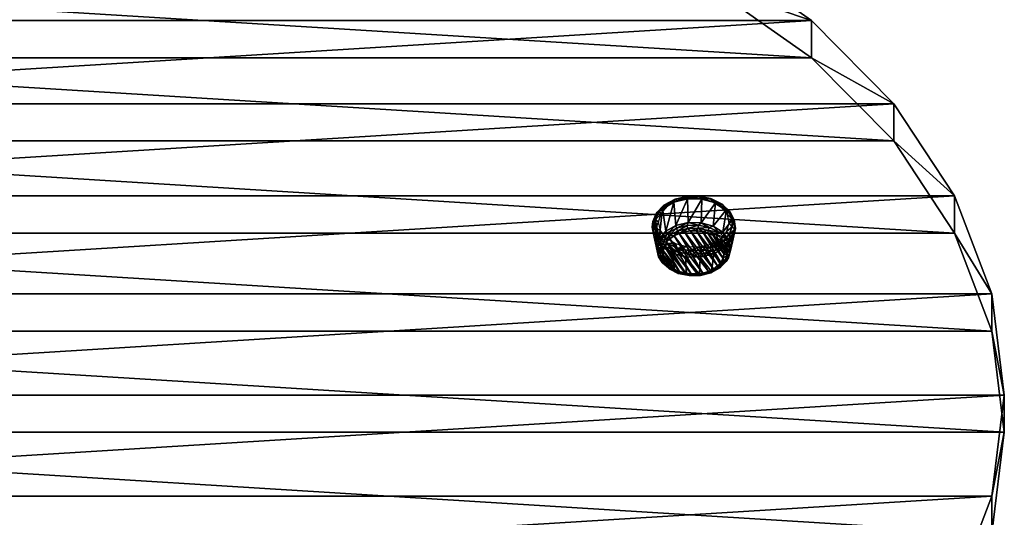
# Model space of a CAD drawing. Header units: millimetres. Extents: x -125 to 125, y -812 to 66.
# Tile 3 of 21: x -24 to 125, y -737 to -661. Entities that reach past the tile are written whole.
import ezdxf

# ---------------------------------------------------------------- set-up
doc = ezdxf.new("R2010")
doc.units = ezdxf.units.MM
doc.header["$LTSCALE"] = 52.148148
for name, color, linetype in [('38', 7, 'CONTINUOUS'), ('39', 7, 'CONTINUOUS'), ('40', 7, 'CONTINUOUS'), ('41', 7, 'CONTINUOUS'), ('56', 7, 'CONTINUOUS'), ('57', 7, 'CONTINUOUS'), ('58', 7, 'CONTINUOUS'), ('59', 7, 'CONTINUOUS'), ('60', 7, 'CONTINUOUS'), ('61', 7, 'CONTINUOUS'), ('62', 7, 'CONTINUOUS')]:
    doc.layers.add(name, color=color, linetype=linetype)

msp = doc.modelspace()

# ---------------------------------------------------------------- linework, layer by layer
at = {"layer": '38', "color": 7, "linetype": 'CONTINUOUS'}
for points in [[(-80.35, -656.13, -781.84), (95.76, -667.02, -770.95), (-95.76, -667.02, -770.95), (-80.35, -656.13, -781.84)], [(80.35, -656.12, -781.85), (95.76, -667.02, -770.95), (-80.35, -656.13, -781.84), (80.35, -656.12, -781.85)], [(-95.76, -667.02, -770.95), (108.25, -679.64, -758.33), (-108.25, -679.64, -758.33), (-95.76, -667.02, -770.95)], [(95.76, -667.02, -770.95), (108.25, -679.64, -758.33), (-95.76, -667.02, -770.95), (95.76, -667.02, -770.95)], [(-108.25, -679.64, -758.33), (117.46, -693.6, -744.37), (-117.46, -693.6, -744.36), (-108.25, -679.64, -758.33)], [(108.25, -679.64, -758.33), (117.46, -693.6, -744.37), (-108.25, -679.64, -758.33), (108.25, -679.64, -758.33)], [(-117.46, -693.6, -744.36), (123.1, -708.48, -729.49), (-123.1, -708.49, -729.48), (-117.46, -693.6, -744.36)], [(117.46, -693.6, -744.37), (123.1, -708.48, -729.49), (-117.46, -693.6, -744.36), (117.46, -693.6, -744.37)], [(-123.1, -708.49, -729.48), (125, -723.83, -714.14), (-125, -723.83, -714.13), (-123.1, -708.49, -729.48)], [(123.1, -708.48, -729.49), (125, -723.83, -714.14), (-123.1, -708.49, -729.48), (123.1, -708.48, -729.49)], [(-123.1, -739.18, -698.79), (-125, -723.83, -714.13), (123.1, -739.18, -698.79), (-123.1, -739.18, -698.79)], [(-125, -723.83, -714.13), (125, -723.83, -714.14), (123.1, -739.18, -698.79), (-125, -723.83, -714.13)]]:
    msp.add_3dface(points, dxfattribs=at)
at = {"layer": '39', "color": 7, "linetype": 'CONTINUOUS'}
for points in [[(-80.35, -650.47, -776.19), (-95.76, -661.36, -765.29), (80.35, -650.47, -776.19), (-80.35, -650.47, -776.19)], [(80.35, -650.47, -776.19), (-95.76, -661.36, -765.29), (95.76, -661.36, -765.29), (80.35, -650.47, -776.19)], [(95.76, -661.36, -765.29), (-108.25, -673.98, -752.67), (108.25, -673.98, -752.67), (95.76, -661.36, -765.29)], [(-95.76, -661.36, -765.29), (-108.25, -673.98, -752.67), (95.76, -661.36, -765.29), (-95.76, -661.36, -765.29)], [(108.25, -673.98, -752.67), (-117.46, -687.95, -738.71), (117.46, -687.95, -738.71), (108.25, -673.98, -752.67)], [(-108.25, -673.98, -752.67), (-117.46, -687.95, -738.71), (108.25, -673.98, -752.67), (-108.25, -673.98, -752.67)], [(-117.46, -687.95, -738.71), (-123.1, -702.83, -723.83), (117.46, -687.95, -738.71), (-117.46, -687.95, -738.71)], [(117.46, -687.95, -738.71), (-123.1, -702.83, -723.83), (123.1, -702.83, -723.83), (117.46, -687.95, -738.71)], [(-125, -718.18, -708.48), (125, -718.18, -708.48), (123.1, -702.83, -723.83), (-125, -718.18, -708.48)], [(-123.1, -702.83, -723.83), (-125, -718.18, -708.48), (123.1, -702.83, -723.83), (-123.1, -702.83, -723.83)], [(-123.1, -733.53, -693.13), (125, -718.18, -708.48), (-125, -718.18, -708.48), (-123.1, -733.53, -693.13)], [(123.1, -733.52, -693.13), (125, -718.18, -708.48), (-123.1, -733.53, -693.13), (123.1, -733.52, -693.13)], [(-117.46, -748.41, -678.25), (123.1, -733.52, -693.13), (-123.1, -733.53, -693.13), (-117.46, -748.41, -678.25)], [(117.46, -748.41, -678.25), (123.1, -733.52, -693.13), (-117.46, -748.41, -678.25), (117.46, -748.41, -678.25)]]:
    msp.add_3dface(points, dxfattribs=at)
at = {"layer": '40', "color": 7, "linetype": 'CONTINUOUS'}
for points in [[(80.35, -656.12, -781.85), (80.35, -650.47, -776.19), (95.76, -661.36, -765.29), (80.35, -656.12, -781.85)], [(95.76, -667.02, -770.95), (80.35, -656.12, -781.85), (95.76, -661.36, -765.29), (95.76, -667.02, -770.95)], [(95.76, -667.02, -770.95), (95.76, -661.36, -765.29), (108.25, -673.98, -752.67), (95.76, -667.02, -770.95)], [(108.25, -679.64, -758.33), (95.76, -667.02, -770.95), (108.25, -673.98, -752.67), (108.25, -679.64, -758.33)], [(108.25, -679.64, -758.33), (108.25, -673.98, -752.67), (117.46, -687.95, -738.71), (108.25, -679.64, -758.33)], [(117.46, -693.6, -744.37), (108.25, -679.64, -758.33), (117.46, -687.95, -738.71), (117.46, -693.6, -744.37)], [(117.46, -693.6, -744.37), (117.46, -687.95, -738.71), (123.1, -702.83, -723.83), (117.46, -693.6, -744.37)], [(123.1, -708.48, -729.49), (117.46, -693.6, -744.37), (123.1, -702.83, -723.83), (123.1, -708.48, -729.49)], [(125, -718.18, -708.48), (123.1, -708.48, -729.49), (123.1, -702.83, -723.83), (125, -718.18, -708.48)], [(125, -723.83, -714.14), (123.1, -708.48, -729.49), (125, -718.18, -708.48), (125, -723.83, -714.14)]]:
    msp.add_3dface(points, dxfattribs=at)
at = {"layer": '41', "color": 7, "linetype": 'CONTINUOUS'}
for points in [[(125, -723.83, -714.14), (125, -718.18, -708.48), (123.1, -733.52, -693.13), (125, -723.83, -714.14)], [(123.1, -739.18, -698.79), (125, -723.83, -714.14), (123.1, -733.52, -693.13), (123.1, -739.18, -698.79)], [(123.1, -739.18, -698.79), (123.1, -733.52, -693.13), (117.46, -748.41, -678.25), (123.1, -739.18, -698.79)]]:
    msp.add_3dface(points, dxfattribs=at)
at = {"layer": '56', "color": 7, "linetype": 'CONTINUOUS'}
for points in [[(74.97, -694.02, -753), (75.72, -693.66, -753.36), (79.33, -699.67, -747.35), (74.97, -694.02, -753)], [(76.56, -693.4, -753.62), (80.17, -699.42, -747.6), (75.72, -693.66, -753.36), (76.56, -693.4, -753.62)], [(75.72, -693.66, -753.36), (80.17, -699.42, -747.6), (79.33, -699.67, -747.35), (75.72, -693.66, -753.36)], [(77.45, -693.27, -753.75), (80.92, -699.06, -747.96), (76.56, -693.4, -753.62), (77.45, -693.27, -753.75)], [(80.92, -699.06, -747.96), (80.17, -699.42, -747.6), (76.56, -693.4, -753.62), (80.92, -699.06, -747.96)], [(78.36, -693.27, -753.75), (81.56, -698.6, -748.42), (77.45, -693.27, -753.75), (78.36, -693.27, -753.75)], [(81.56, -698.6, -748.42), (80.92, -699.06, -747.96), (77.45, -693.27, -753.75), (81.56, -698.6, -748.42)], [(79.25, -693.39, -753.63), (82.06, -698.06, -748.96), (78.36, -693.27, -753.75), (79.25, -693.39, -753.63)], [(82.06, -698.06, -748.96), (81.56, -698.6, -748.42), (78.36, -693.27, -753.75), (82.06, -698.06, -748.96)], [(82.4, -697.47, -749.55), (82.06, -698.06, -748.96), (79.25, -693.39, -753.63), (82.4, -697.47, -749.55)], [(80.1, -693.63, -753.39), (82.4, -697.47, -749.55), (79.25, -693.39, -753.63), (80.1, -693.63, -753.39)], [(82.57, -696.83, -750.19), (82.4, -697.47, -749.55), (80.1, -693.63, -753.39), (82.57, -696.83, -750.19)], [(80.86, -693.98, -753.04), (82.57, -696.83, -750.19), (80.1, -693.63, -753.39), (80.86, -693.98, -753.04)], [(73.49, -695.61, -751.41), (73.83, -695.01, -752.01), (76.63, -699.69, -747.33), (73.49, -695.61, -751.41)], [(73.83, -695.01, -752.01), (74.33, -694.48, -752.54), (77.53, -699.81, -747.21), (73.83, -695.01, -752.01)], [(76.63, -699.69, -747.33), (73.83, -695.01, -752.01), (77.53, -699.81, -747.21), (76.63, -699.69, -747.33)], [(74.33, -694.48, -752.54), (74.97, -694.02, -753), (78.44, -699.8, -747.22), (74.33, -694.48, -752.54)], [(77.53, -699.81, -747.21), (74.33, -694.48, -752.54), (78.44, -699.8, -747.22), (77.53, -699.81, -747.21)], [(78.44, -699.8, -747.22), (74.97, -694.02, -753), (79.33, -699.67, -747.35), (78.44, -699.8, -747.22)], [(82.56, -696.19, -750.83), (82.57, -696.83, -750.19), (80.86, -693.98, -753.04), (82.56, -696.19, -750.83)], [(81.51, -694.43, -752.59), (82.56, -696.19, -750.83), (80.86, -693.98, -753.04), (81.51, -694.43, -752.59)], [(82.02, -694.97, -752.05), (82.38, -695.56, -751.46), (81.51, -694.43, -752.59), (82.02, -694.97, -752.05)], [(82.38, -695.56, -751.46), (82.56, -696.19, -750.83), (81.51, -694.43, -752.59), (82.38, -695.56, -751.46)], [(73.32, -696.24, -750.78), (73.49, -695.61, -751.41), (75.79, -699.45, -747.57), (73.32, -696.24, -750.78)], [(73.33, -696.89, -750.13), (73.32, -696.24, -750.78), (75.03, -699.09, -747.93), (73.33, -696.89, -750.13)], [(75.03, -699.09, -747.93), (73.32, -696.24, -750.78), (75.79, -699.45, -747.57), (75.03, -699.09, -747.93)], [(75.79, -699.45, -747.57), (73.49, -695.61, -751.41), (76.63, -699.69, -747.33), (75.79, -699.45, -747.57)], [(74.38, -698.64, -748.38), (73.33, -696.89, -750.13), (75.03, -699.09, -747.93), (74.38, -698.64, -748.38)], [(73.51, -697.52, -749.5), (73.33, -696.89, -750.13), (74.38, -698.64, -748.38), (73.51, -697.52, -749.5)], [(73.87, -698.11, -748.91), (73.51, -697.52, -749.5), (74.38, -698.64, -748.38), (73.87, -698.11, -748.91)]]:
    msp.add_3dface(points, dxfattribs=at)
at = {"layer": '57', "color": 7, "linetype": 'CONTINUOUS'}
for points in [[(74.92, -688.91, -750.7), (77, -688.41, -751.19), (75.25, -692.44, -753.38), (74.92, -688.91, -750.7)], [(75.25, -692.44, -753.38), (77, -688.41, -751.19), (77.1, -692, -753.82), (75.25, -692.44, -753.38)], [(77, -688.41, -751.19), (79.19, -688.45, -751.15), (77.1, -692, -753.82), (77, -688.41, -751.19)], [(77.1, -692, -753.82), (79.19, -688.45, -751.15), (79.06, -692.04, -753.79), (77.1, -692, -753.82)], [(79.19, -688.45, -751.15), (81.24, -689.02, -750.59), (79.06, -692.04, -753.79), (79.19, -688.45, -751.15)], [(79.06, -692.04, -753.79), (81.24, -689.02, -750.59), (80.88, -692.54, -753.28), (79.06, -692.04, -753.79)], [(81.24, -689.02, -750.59), (82.88, -690.04, -749.56), (80.88, -692.54, -753.28), (81.24, -689.02, -750.59)], [(80.88, -692.54, -753.28), (82.88, -690.04, -749.56), (82.34, -693.46, -752.37), (80.88, -692.54, -753.28)], [(82.88, -690.04, -749.56), (83.93, -691.4, -748.2), (82.34, -693.46, -752.37), (82.88, -690.04, -749.56)], [(82.34, -693.46, -752.37), (83.93, -691.4, -748.2), (83.28, -694.67, -751.15), (82.34, -693.46, -752.37)], [(83.93, -691.4, -748.2), (84.26, -692.94, -746.66), (83.28, -694.67, -751.15), (83.93, -691.4, -748.2)], [(83.28, -694.67, -751.15), (84.26, -692.94, -746.66), (83.57, -696.04, -749.79), (83.28, -694.67, -751.15)], [(84.26, -692.94, -746.66), (83.83, -694.46, -745.14), (83.57, -696.04, -749.79), (84.26, -692.94, -746.66)], [(83.83, -694.46, -745.14), (82.68, -695.78, -743.82), (83.19, -697.39, -748.43), (83.83, -694.46, -745.14)], [(83.57, -696.04, -749.79), (83.83, -694.46, -745.14), (83.19, -697.39, -748.43), (83.57, -696.04, -749.79)], [(80.97, -696.75, -742.85), (80.64, -699.44, -746.39), (82.17, -698.57, -747.25), (80.97, -696.75, -742.85)], [(82.68, -695.78, -743.82), (80.97, -696.75, -742.85), (82.17, -698.57, -747.25), (82.68, -695.78, -743.82)], [(83.19, -697.39, -748.43), (82.68, -695.78, -743.82), (82.17, -698.57, -747.25), (83.19, -697.39, -748.43)]]:
    msp.add_3dface(points, dxfattribs=at)
at = {"layer": '58', "color": 7, "linetype": 'CONTINUOUS'}
for points in [[(73.2, -689.87, -749.73), (74.92, -688.91, -750.7), (73.72, -693.31, -752.52), (73.2, -689.87, -749.73)], [(74.92, -688.91, -750.7), (75.25, -692.44, -753.38), (73.72, -693.31, -752.52), (74.92, -688.91, -750.7)], [(72.06, -691.2, -748.4), (73.2, -689.87, -749.73), (72.7, -694.49, -751.34), (72.06, -691.2, -748.4)], [(72.7, -694.49, -751.34), (73.2, -689.87, -749.73), (73.72, -693.31, -752.52), (72.7, -694.49, -751.34)], [(71.63, -692.72, -746.88), (72.06, -691.2, -748.4), (72.31, -695.84, -749.98), (71.63, -692.72, -746.88)], [(72.31, -695.84, -749.98), (72.06, -691.2, -748.4), (72.7, -694.49, -751.34), (72.31, -695.84, -749.98)], [(71.95, -694.25, -745.35), (71.63, -692.72, -746.88), (72.61, -697.21, -748.61), (71.95, -694.25, -745.35)], [(72.61, -697.21, -748.61), (71.63, -692.72, -746.88), (72.31, -695.84, -749.98), (72.61, -697.21, -748.61)], [(73.54, -698.43, -747.4), (71.95, -694.25, -745.35), (72.61, -697.21, -748.61), (73.54, -698.43, -747.4)], [(73, -695.62, -743.98), (71.95, -694.25, -745.35), (73.54, -698.43, -747.4), (73, -695.62, -743.98)], [(75.01, -699.34, -746.48), (73, -695.62, -743.98), (73.54, -698.43, -747.4), (75.01, -699.34, -746.48)], [(74.65, -696.64, -742.96), (73, -695.62, -743.98), (75.01, -699.34, -746.48), (74.65, -696.64, -742.96)], [(76.69, -697.21, -742.39), (74.65, -696.64, -742.96), (76.83, -699.84, -745.98), (76.69, -697.21, -742.39)], [(76.83, -699.84, -745.98), (74.65, -696.64, -742.96), (75.01, -699.34, -746.48), (76.83, -699.84, -745.98)], [(80.64, -699.44, -746.39), (80.97, -696.75, -742.85), (78.89, -697.25, -742.35), (80.64, -699.44, -746.39)], [(78.89, -697.25, -742.35), (76.69, -697.21, -742.39), (78.79, -699.88, -745.95), (78.89, -697.25, -742.35)], [(78.79, -699.88, -745.95), (76.69, -697.21, -742.39), (76.83, -699.84, -745.98), (78.79, -699.88, -745.95)], [(80.64, -699.44, -746.39), (78.89, -697.25, -742.35), (78.79, -699.88, -745.95), (80.64, -699.44, -746.39)]]:
    msp.add_3dface(points, dxfattribs=at)
at = {"layer": '59', "color": 7, "linetype": 'CONTINUOUS'}
for points in [[(72.7, -694.49, -751.34), (73.72, -693.31, -752.52), (73.02, -694.59, -751.84), (72.7, -694.49, -751.34)], [(73.02, -694.59, -751.84), (73.72, -693.31, -752.52), (73.98, -693.6, -752.84), (73.02, -694.59, -751.84)], [(73.02, -694.59, -751.84), (73.98, -693.6, -752.84), (73.34, -694.92, -751.95), (73.02, -694.59, -751.84)], [(73.34, -694.92, -751.95), (73.98, -693.6, -752.84), (74.24, -693.98, -752.88), (73.34, -694.92, -751.95)], [(73.72, -693.31, -752.52), (75.25, -692.44, -753.38), (73.98, -693.6, -752.84), (73.72, -693.31, -752.52)], [(73.98, -693.6, -752.84), (75.25, -692.44, -753.38), (75.33, -692.86, -753.58), (73.98, -693.6, -752.84)], [(73.98, -693.6, -752.84), (75.33, -692.86, -753.58), (74.24, -693.98, -752.88), (73.98, -693.6, -752.84)], [(74.24, -693.98, -752.88), (75.33, -692.86, -753.58), (75.5, -693.3, -753.57), (74.24, -693.98, -752.88)], [(74.97, -694.02, -753), (74.24, -693.98, -752.88), (75.5, -693.3, -753.57), (74.97, -694.02, -753)], [(75.72, -693.66, -753.36), (74.97, -694.02, -753), (75.5, -693.3, -753.57), (75.72, -693.66, -753.36)], [(72.31, -695.84, -749.98), (72.7, -694.49, -751.34), (72.53, -695.75, -750.69), (72.31, -695.84, -749.98)], [(72.53, -695.75, -750.69), (72.7, -694.49, -751.34), (73.02, -694.59, -751.84), (72.53, -695.75, -750.69)], [(72.53, -695.75, -750.69), (73.02, -694.59, -751.84), (72.89, -696, -750.87), (72.53, -695.75, -750.69)], [(72.89, -696, -750.87), (73.02, -694.59, -751.84), (73.34, -694.92, -751.95), (72.89, -696, -750.87)], [(73.49, -695.61, -751.41), (72.89, -696, -750.87), (73.34, -694.92, -751.95), (73.49, -695.61, -751.41)], [(73.83, -695.01, -752.01), (73.34, -694.92, -751.95), (74.24, -693.98, -752.88), (73.83, -695.01, -752.01)], [(73.83, -695.01, -752.01), (73.49, -695.61, -751.41), (73.34, -694.92, -751.95), (73.83, -695.01, -752.01)], [(74.33, -694.48, -752.54), (73.83, -695.01, -752.01), (74.24, -693.98, -752.88), (74.33, -694.48, -752.54)], [(74.97, -694.02, -753), (74.33, -694.48, -752.54), (74.24, -693.98, -752.88), (74.97, -694.02, -753)], [(72.58, -696.96, -749.48), (72.31, -695.84, -749.98), (72.53, -695.75, -750.69), (72.58, -696.96, -749.48)], [(72.61, -697.21, -748.61), (72.31, -695.84, -749.98), (72.58, -696.96, -749.48), (72.61, -697.21, -748.61)], [(72.58, -696.96, -749.48), (72.53, -695.75, -750.69), (72.93, -697.12, -749.74), (72.58, -696.96, -749.48)], [(72.93, -697.12, -749.74), (72.53, -695.75, -750.69), (72.89, -696, -750.87), (72.93, -697.12, -749.74)], [(73.49, -695.61, -751.41), (73.32, -696.24, -750.78), (72.89, -696, -750.87), (73.49, -695.61, -751.41)], [(73.33, -696.89, -750.13), (72.93, -697.12, -749.74), (72.89, -696, -750.87), (73.33, -696.89, -750.13)], [(73.32, -696.24, -750.78), (73.33, -696.89, -750.13), (72.89, -696, -750.87), (73.32, -696.24, -750.78)], [(73.15, -698.09, -748.34), (72.58, -696.96, -749.48), (73.47, -698.19, -748.68), (73.15, -698.09, -748.34)], [(73.47, -698.19, -748.68), (72.58, -696.96, -749.48), (72.93, -697.12, -749.74), (73.47, -698.19, -748.68)], [(73.15, -698.09, -748.34), (72.61, -697.21, -748.61), (72.58, -696.96, -749.48), (73.15, -698.09, -748.34)], [(73.54, -698.43, -747.4), (72.61, -697.21, -748.61), (73.15, -698.09, -748.34), (73.54, -698.43, -747.4)], [(73.33, -696.89, -750.13), (73.51, -697.52, -749.5), (72.93, -697.12, -749.74), (73.33, -696.89, -750.13)], [(73.51, -697.52, -749.5), (73.87, -698.11, -748.91), (72.93, -697.12, -749.74), (73.51, -697.52, -749.5)], [(73.87, -698.11, -748.91), (73.47, -698.19, -748.68), (72.93, -697.12, -749.74), (73.87, -698.11, -748.91)], [(74.2, -699.05, -747.39), (73.15, -698.09, -748.34), (74.44, -699.08, -747.78), (74.2, -699.05, -747.39)], [(74.44, -699.08, -747.78), (73.15, -698.09, -748.34), (73.47, -698.19, -748.68), (74.44, -699.08, -747.78)], [(74.2, -699.05, -747.39), (73.54, -698.43, -747.4), (73.15, -698.09, -748.34), (74.2, -699.05, -747.39)], [(73.87, -698.11, -748.91), (74.38, -698.64, -748.38), (73.47, -698.19, -748.68), (73.87, -698.11, -748.91)], [(74.38, -698.64, -748.38), (74.44, -699.08, -747.78), (73.47, -698.19, -748.68), (74.38, -698.64, -748.38)], [(75.01, -699.34, -746.48), (73.54, -698.43, -747.4), (74.2, -699.05, -747.39), (75.01, -699.34, -746.48)], [(75.6, -699.73, -746.71), (74.2, -699.05, -747.39), (75.76, -699.72, -747.15), (75.6, -699.73, -746.71)], [(75.76, -699.72, -747.15), (74.2, -699.05, -747.39), (74.44, -699.08, -747.78), (75.76, -699.72, -747.15)], [(75.6, -699.73, -746.71), (75.01, -699.34, -746.48), (74.2, -699.05, -747.39), (75.6, -699.73, -746.71)], [(74.38, -698.64, -748.38), (75.03, -699.09, -747.93), (74.44, -699.08, -747.78), (74.38, -698.64, -748.38)], [(75.03, -699.09, -747.93), (75.79, -699.45, -747.57), (74.44, -699.08, -747.78), (75.03, -699.09, -747.93)], [(75.79, -699.45, -747.57), (75.76, -699.72, -747.15), (74.44, -699.08, -747.78), (75.79, -699.45, -747.57)], [(76.83, -699.84, -745.98), (75.01, -699.34, -746.48), (75.6, -699.73, -746.71), (76.83, -699.84, -745.98)], [(77.29, -700.04, -746.83), (75.6, -699.73, -746.71), (75.76, -699.72, -747.15), (77.29, -700.04, -746.83)], [(77.24, -700.07, -746.36), (75.6, -699.73, -746.71), (77.29, -700.04, -746.83), (77.24, -700.07, -746.36)], [(77.24, -700.07, -746.36), (76.83, -699.84, -745.98), (75.6, -699.73, -746.71), (77.24, -700.07, -746.36)], [(75.79, -699.45, -747.57), (76.63, -699.69, -747.33), (75.76, -699.72, -747.15), (75.79, -699.45, -747.57)], [(76.63, -699.69, -747.33), (77.29, -700.04, -746.83), (75.76, -699.72, -747.15), (76.63, -699.69, -747.33)], [(76.63, -699.69, -747.33), (77.53, -699.81, -747.21), (77.29, -700.04, -746.83), (76.63, -699.69, -747.33)], [(78.44, -699.8, -747.22), (79.33, -699.67, -747.35), (78.88, -700.01, -746.86), (78.44, -699.8, -747.22)], [(80.64, -699.44, -746.39), (78.79, -699.88, -745.95), (80.55, -699.63, -746.8), (80.64, -699.44, -746.39)], [(80.55, -699.63, -746.8), (78.79, -699.88, -745.95), (78.95, -700.04, -746.4), (80.55, -699.63, -746.8)], [(79.33, -699.67, -747.35), (80.17, -699.42, -747.6), (78.88, -700.01, -746.86), (79.33, -699.67, -747.35)], [(80.17, -699.42, -747.6), (80.38, -699.63, -747.24), (78.88, -700.01, -746.86), (80.17, -699.42, -747.6)], [(80.38, -699.63, -747.24), (78.95, -700.04, -746.4), (78.88, -700.01, -746.86), (80.38, -699.63, -747.24)], [(80.55, -699.63, -746.8), (78.95, -700.04, -746.4), (80.38, -699.63, -747.24), (80.55, -699.63, -746.8)], [(78.79, -699.88, -745.95), (76.83, -699.84, -745.98), (77.24, -700.07, -746.36), (78.79, -699.88, -745.95)], [(78.95, -700.04, -746.4), (78.79, -699.88, -745.95), (77.24, -700.07, -746.36), (78.95, -700.04, -746.4)], [(78.88, -700.01, -746.86), (77.24, -700.07, -746.36), (77.29, -700.04, -746.83), (78.88, -700.01, -746.86)], [(78.95, -700.04, -746.4), (77.24, -700.07, -746.36), (78.88, -700.01, -746.86), (78.95, -700.04, -746.4)], [(77.53, -699.81, -747.21), (78.44, -699.8, -747.22), (77.29, -700.04, -746.83), (77.53, -699.81, -747.21)], [(78.44, -699.8, -747.22), (78.88, -700.01, -746.86), (77.29, -700.04, -746.83), (78.44, -699.8, -747.22)]]:
    msp.add_3dface(points, dxfattribs=at)
at = {"layer": '60', "color": 7, "linetype": 'CONTINUOUS'}
for points in [[(75.25, -692.44, -753.38), (77.1, -692, -753.82), (75.33, -692.86, -753.58), (75.25, -692.44, -753.38)], [(75.33, -692.86, -753.58), (77.1, -692, -753.82), (76.94, -692.46, -753.98), (75.33, -692.86, -753.58)], [(76.94, -692.46, -753.98), (77.1, -692, -753.82), (78.65, -692.42, -754.01), (76.94, -692.46, -753.98)], [(77.1, -692, -753.82), (79.06, -692.04, -753.79), (78.65, -692.42, -754.01), (77.1, -692, -753.82)], [(78.65, -692.42, -754.01), (79.06, -692.04, -753.79), (80.28, -692.76, -753.67), (78.65, -692.42, -754.01)], [(79.06, -692.04, -753.79), (80.88, -692.54, -753.28), (80.28, -692.76, -753.67), (79.06, -692.04, -753.79)], [(75.5, -693.3, -753.57), (75.33, -692.86, -753.58), (76.94, -692.46, -753.98), (75.5, -693.3, -753.57)], [(75.5, -693.3, -753.57), (76.94, -692.46, -753.98), (77, -692.92, -753.95), (75.5, -693.3, -753.57)], [(75.72, -693.66, -753.36), (75.5, -693.3, -753.57), (77, -692.92, -753.95), (75.72, -693.66, -753.36)], [(76.56, -693.4, -753.62), (75.72, -693.66, -753.36), (77, -692.92, -753.95), (76.56, -693.4, -753.62)], [(77.45, -693.27, -753.75), (76.56, -693.4, -753.62), (77, -692.92, -753.95), (77.45, -693.27, -753.75)], [(76.94, -692.46, -753.98), (78.65, -692.42, -754.01), (77, -692.92, -753.95), (76.94, -692.46, -753.98)], [(77, -692.92, -753.95), (78.65, -692.42, -754.01), (78.6, -692.89, -753.98), (77, -692.92, -753.95)], [(77.45, -693.27, -753.75), (77, -692.92, -753.95), (78.6, -692.89, -753.98), (77.45, -693.27, -753.75)], [(78.36, -693.27, -753.75), (77.45, -693.27, -753.75), (78.6, -692.89, -753.98), (78.36, -693.27, -753.75)], [(79.25, -693.39, -753.63), (78.36, -693.27, -753.75), (78.6, -692.89, -753.98), (79.25, -693.39, -753.63)], [(78.65, -692.42, -754.01), (80.28, -692.76, -753.67), (78.6, -692.89, -753.98), (78.65, -692.42, -754.01)], [(78.6, -692.89, -753.98), (80.28, -692.76, -753.67), (80.13, -693.2, -753.66), (78.6, -692.89, -753.98)], [(79.25, -693.39, -753.63), (78.6, -692.89, -753.98), (80.13, -693.2, -753.66), (79.25, -693.39, -753.63)], [(80.1, -693.63, -753.39), (79.25, -693.39, -753.63), (80.13, -693.2, -753.66), (80.1, -693.63, -753.39)], [(80.1, -693.63, -753.39), (80.13, -693.2, -753.66), (81.45, -693.84, -753.02), (80.1, -693.63, -753.39)], [(80.86, -693.98, -753.04), (80.1, -693.63, -753.39), (81.45, -693.84, -753.02), (80.86, -693.98, -753.04)], [(80.28, -692.76, -753.67), (81.69, -693.44, -752.99), (80.13, -693.2, -753.66), (80.28, -692.76, -753.67)], [(80.13, -693.2, -753.66), (81.69, -693.44, -752.99), (81.45, -693.84, -753.02), (80.13, -693.2, -753.66)], [(80.28, -692.76, -753.67), (80.88, -692.54, -753.28), (81.69, -693.44, -752.99), (80.28, -692.76, -753.67)], [(80.88, -692.54, -753.28), (82.34, -693.46, -752.37), (81.69, -693.44, -752.99), (80.88, -692.54, -753.28)], [(81.69, -693.44, -752.99), (82.73, -694.4, -752.04), (81.45, -693.84, -753.02), (81.69, -693.44, -752.99)], [(81.69, -693.44, -752.99), (82.34, -693.46, -752.37), (82.73, -694.4, -752.04), (81.69, -693.44, -752.99)], [(82.34, -693.46, -752.37), (83.28, -694.67, -751.15), (82.73, -694.4, -752.04), (82.34, -693.46, -752.37)], [(81.51, -694.43, -752.59), (80.86, -693.98, -753.04), (81.45, -693.84, -753.02), (81.51, -694.43, -752.59)], [(81.51, -694.43, -752.59), (81.45, -693.84, -753.02), (82.42, -694.74, -752.13), (81.51, -694.43, -752.59)], [(81.45, -693.84, -753.02), (82.73, -694.4, -752.04), (82.42, -694.74, -752.13), (81.45, -693.84, -753.02)], [(82.02, -694.97, -752.05), (81.51, -694.43, -752.59), (82.42, -694.74, -752.13), (82.02, -694.97, -752.05)], [(82.02, -694.97, -752.05), (82.42, -694.74, -752.13), (82.95, -695.8, -751.07), (82.02, -694.97, -752.05)], [(82.38, -695.56, -751.46), (82.02, -694.97, -752.05), (82.95, -695.8, -751.07), (82.38, -695.56, -751.46)], [(82.73, -694.4, -752.04), (83.3, -695.54, -750.9), (82.42, -694.74, -752.13), (82.73, -694.4, -752.04)], [(82.42, -694.74, -752.13), (83.3, -695.54, -750.9), (82.95, -695.8, -751.07), (82.42, -694.74, -752.13)], [(82.73, -694.4, -752.04), (83.28, -694.67, -751.15), (83.3, -695.54, -750.9), (82.73, -694.4, -752.04)], [(83.28, -694.67, -751.15), (83.57, -696.04, -749.79), (83.3, -695.54, -750.9), (83.28, -694.67, -751.15)], [(82.56, -696.19, -750.83), (82.38, -695.56, -751.46), (82.95, -695.8, -751.07), (82.56, -696.19, -750.83)], [(82.56, -696.19, -750.83), (82.95, -695.8, -751.07), (83, -696.93, -749.94), (82.56, -696.19, -750.83)], [(82.57, -696.83, -750.19), (82.56, -696.19, -750.83), (83, -696.93, -749.94), (82.57, -696.83, -750.19)], [(83.35, -696.74, -749.69), (82.87, -697.9, -748.54), (83, -696.93, -749.94), (83.35, -696.74, -749.69)], [(83.35, -696.74, -749.69), (83.19, -697.39, -748.43), (82.87, -697.9, -748.54), (83.35, -696.74, -749.69)], [(83.3, -695.54, -750.9), (83.35, -696.74, -749.69), (82.95, -695.8, -751.07), (83.3, -695.54, -750.9)], [(82.95, -695.8, -751.07), (83.35, -696.74, -749.69), (83, -696.93, -749.94), (82.95, -695.8, -751.07)], [(83.57, -696.04, -749.79), (83.19, -697.39, -748.43), (83.35, -696.74, -749.69), (83.57, -696.04, -749.79)], [(83.3, -695.54, -750.9), (83.57, -696.04, -749.79), (83.35, -696.74, -749.69), (83.3, -695.54, -750.9)], [(81.56, -698.6, -748.42), (82.06, -698.06, -748.96), (81.65, -698.94, -747.93), (81.56, -698.6, -748.42)], [(82.06, -698.06, -748.96), (82.55, -698.01, -748.86), (81.65, -698.94, -747.93), (82.06, -698.06, -748.96)], [(82.55, -698.01, -748.86), (81.91, -698.9, -747.54), (81.65, -698.94, -747.93), (82.55, -698.01, -748.86)], [(82.87, -697.9, -748.54), (81.91, -698.9, -747.54), (82.55, -698.01, -748.86), (82.87, -697.9, -748.54)], [(82.87, -697.9, -748.54), (82.17, -698.57, -747.25), (81.91, -698.9, -747.54), (82.87, -697.9, -748.54)], [(82.06, -698.06, -748.96), (82.4, -697.47, -749.55), (82.55, -698.01, -748.86), (82.06, -698.06, -748.96)], [(83.19, -697.39, -748.43), (82.17, -698.57, -747.25), (82.87, -697.9, -748.54), (83.19, -697.39, -748.43)], [(82.4, -697.47, -749.55), (82.57, -696.83, -750.19), (83, -696.93, -749.94), (82.4, -697.47, -749.55)], [(82.4, -697.47, -749.55), (83, -696.93, -749.94), (82.55, -698.01, -748.86), (82.4, -697.47, -749.55)], [(83, -696.93, -749.94), (82.87, -697.9, -748.54), (82.55, -698.01, -748.86), (83, -696.93, -749.94)], [(80.17, -699.42, -747.6), (80.92, -699.06, -747.96), (80.38, -699.63, -747.24), (80.17, -699.42, -747.6)], [(80.55, -699.63, -746.8), (80.38, -699.63, -747.24), (81.65, -698.94, -747.93), (80.55, -699.63, -746.8)], [(80.38, -699.63, -747.24), (80.92, -699.06, -747.96), (81.65, -698.94, -747.93), (80.38, -699.63, -747.24)], [(81.91, -698.9, -747.54), (80.55, -699.63, -746.8), (81.65, -698.94, -747.93), (81.91, -698.9, -747.54)], [(80.64, -699.44, -746.39), (80.55, -699.63, -746.8), (81.91, -698.9, -747.54), (80.64, -699.44, -746.39)], [(82.17, -698.57, -747.25), (80.64, -699.44, -746.39), (81.91, -698.9, -747.54), (82.17, -698.57, -747.25)], [(80.92, -699.06, -747.96), (81.56, -698.6, -748.42), (81.65, -698.94, -747.93), (80.92, -699.06, -747.96)]]:
    msp.add_3dface(points, dxfattribs=at)
at = {"layer": '61', "color": 7, "linetype": 'CONTINUOUS'}
for points in [[(77, -688.41, -751.19), (74.92, -688.91, -750.7), (76.79, -688.09, -750.72), (77, -688.41, -751.19)], [(74.92, -688.91, -750.7), (74.95, -688.56, -750.25), (76.79, -688.09, -750.72), (74.92, -688.91, -750.7)], [(75.13, -688.48, -749.72), (76.86, -688.04, -750.15), (74.95, -688.56, -750.25), (75.13, -688.48, -749.72)], [(74.95, -688.56, -750.25), (76.86, -688.04, -750.15), (76.79, -688.09, -750.72), (74.95, -688.56, -750.25)], [(75.13, -688.48, -749.72), (77.15, -688.29, -749.68), (76.86, -688.04, -750.15), (75.13, -688.48, -749.72)], [(75.39, -688.7, -749.27), (77.15, -688.29, -749.68), (75.13, -688.48, -749.72), (75.39, -688.7, -749.27)], [(76.86, -688.04, -750.15), (78.7, -688.01, -750.19), (76.79, -688.09, -750.72), (76.86, -688.04, -750.15)], [(76.79, -688.09, -750.72), (78.7, -688.01, -750.19), (78.75, -688.05, -750.75), (76.79, -688.09, -750.72)], [(77, -688.41, -751.19), (76.79, -688.09, -750.72), (78.75, -688.05, -750.75), (77, -688.41, -751.19)], [(76.86, -688.04, -750.15), (77.15, -688.29, -749.68), (78.7, -688.01, -750.19), (76.86, -688.04, -750.15)], [(79.19, -688.45, -751.15), (77, -688.41, -751.19), (78.75, -688.05, -750.75), (79.19, -688.45, -751.15)], [(77.15, -688.29, -749.68), (79, -688.32, -749.65), (78.7, -688.01, -750.19), (77.15, -688.29, -749.68)], [(78.7, -688.01, -750.19), (79, -688.32, -749.65), (80.46, -688.37, -749.82), (78.7, -688.01, -750.19)], [(78.7, -688.01, -750.19), (80.46, -688.37, -749.82), (78.75, -688.05, -750.75), (78.7, -688.01, -750.19)], [(78.75, -688.05, -750.75), (80.46, -688.37, -749.82), (80.62, -688.44, -750.36), (78.75, -688.05, -750.75)], [(79.19, -688.45, -751.15), (78.75, -688.05, -750.75), (80.62, -688.44, -750.36), (79.19, -688.45, -751.15)], [(79, -688.32, -749.65), (80.72, -688.8, -749.17), (80.46, -688.37, -749.82), (79, -688.32, -749.65)], [(81.24, -689.02, -750.59), (79.19, -688.45, -751.15), (80.62, -688.44, -750.36), (81.24, -689.02, -750.59)], [(80.46, -688.37, -749.82), (81.98, -689.11, -749.09), (80.62, -688.44, -750.36), (80.46, -688.37, -749.82)], [(80.46, -688.37, -749.82), (80.72, -688.8, -749.17), (81.98, -689.11, -749.09), (80.46, -688.37, -749.82)], [(80.62, -688.44, -750.36), (81.98, -689.11, -749.09), (82.23, -689.22, -749.58), (80.62, -688.44, -750.36)], [(81.24, -689.02, -750.59), (80.62, -688.44, -750.36), (82.23, -689.22, -749.58), (81.24, -689.02, -750.59)], [(80.72, -688.8, -749.17), (82.11, -689.66, -748.31), (81.98, -689.11, -749.09), (80.72, -688.8, -749.17)], [(82.88, -690.04, -749.56), (81.24, -689.02, -750.59), (82.23, -689.22, -749.58), (82.88, -690.04, -749.56)], [(81.98, -689.11, -749.09), (83.1, -690.14, -748.06), (82.23, -689.22, -749.58), (81.98, -689.11, -749.09)], [(81.98, -689.11, -749.09), (82.11, -689.66, -748.31), (83.1, -690.14, -748.06), (81.98, -689.11, -749.09)], [(82.23, -689.22, -749.58), (83.1, -690.14, -748.06), (83.43, -690.32, -748.49), (82.23, -689.22, -749.58)], [(82.88, -690.04, -749.56), (82.23, -689.22, -749.58), (83.43, -690.32, -748.49), (82.88, -690.04, -749.56)], [(82.11, -689.66, -748.31), (83, -690.81, -747.16), (83.1, -690.14, -748.06), (82.11, -689.66, -748.31)], [(83.93, -691.4, -748.2), (82.88, -690.04, -749.56), (83.43, -690.32, -748.49), (83.93, -691.4, -748.2)], [(83.1, -690.14, -748.06), (83, -690.81, -747.16), (83.72, -691.36, -746.83), (83.1, -690.14, -748.06)], [(83, -690.81, -747.16), (83.27, -692.1, -745.86), (83.72, -691.36, -746.83), (83, -690.81, -747.16)], [(83.1, -690.14, -748.06), (83.72, -691.36, -746.83), (83.43, -690.32, -748.49), (83.1, -690.14, -748.06)], [(83.43, -690.32, -748.49), (83.72, -691.36, -746.83), (84.08, -691.62, -747.19), (83.43, -690.32, -748.49)], [(83.93, -691.4, -748.2), (83.43, -690.32, -748.49), (84.08, -691.62, -747.19), (83.93, -691.4, -748.2)], [(83.27, -692.1, -745.86), (82.91, -693.39, -744.58), (83.77, -692.66, -745.53), (83.27, -692.1, -745.86)], [(83.72, -691.36, -746.83), (83.27, -692.1, -745.86), (83.77, -692.66, -745.53), (83.72, -691.36, -746.83)], [(83.72, -691.36, -746.83), (83.77, -692.66, -745.53), (84.08, -691.62, -747.19), (83.72, -691.36, -746.83)], [(84.08, -691.62, -747.19), (83.77, -692.66, -745.53), (84.14, -693, -745.81), (84.08, -691.62, -747.19)], [(84.26, -692.94, -746.66), (83.93, -691.4, -748.2), (84.08, -691.62, -747.19), (84.26, -692.94, -746.66)], [(84.26, -692.94, -746.66), (84.08, -691.62, -747.19), (84.14, -693, -745.81), (84.26, -692.94, -746.66)], [(82.91, -693.39, -744.58), (81.94, -694.51, -743.46), (83.25, -693.91, -744.29), (82.91, -693.39, -744.58)], [(83.77, -692.66, -745.53), (82.91, -693.39, -744.58), (83.25, -693.91, -744.29), (83.77, -692.66, -745.53)], [(83.77, -692.66, -745.53), (83.25, -693.91, -744.29), (84.14, -693, -745.81), (83.77, -692.66, -745.53)], [(84.14, -693, -745.81), (83.25, -693.91, -744.29), (83.58, -694.33, -744.48), (84.14, -693, -745.81)], [(83.83, -694.46, -745.14), (84.14, -693, -745.81), (83.58, -694.33, -744.48), (83.83, -694.46, -745.14)], [(83.83, -694.46, -745.14), (84.26, -692.94, -746.66), (84.14, -693, -745.81), (83.83, -694.46, -745.14)], [(81.94, -694.51, -743.46), (80.5, -695.32, -742.65), (82.21, -694.98, -743.22), (81.94, -694.51, -743.46)], [(82.21, -694.98, -743.22), (80.5, -695.32, -742.65), (80.76, -695.77, -742.42), (82.21, -694.98, -743.22)], [(82.21, -694.98, -743.22), (80.76, -695.77, -742.42), (82.48, -695.47, -743.34), (82.21, -694.98, -743.22)], [(83.25, -693.91, -744.29), (81.94, -694.51, -743.46), (82.21, -694.98, -743.22), (83.25, -693.91, -744.29)], [(83.25, -693.91, -744.29), (82.21, -694.98, -743.22), (83.58, -694.33, -744.48), (83.25, -693.91, -744.29)], [(83.58, -694.33, -744.48), (82.21, -694.98, -743.22), (82.48, -695.47, -743.34), (83.58, -694.33, -744.48)], [(82.68, -695.78, -743.82), (83.58, -694.33, -744.48), (82.48, -695.47, -743.34), (82.68, -695.78, -743.82)], [(82.68, -695.78, -743.82), (83.83, -694.46, -745.14), (83.58, -694.33, -744.48), (82.68, -695.78, -743.82)], [(82.48, -695.47, -743.34), (80.76, -695.77, -742.42), (80.93, -696.31, -742.5), (82.48, -695.47, -743.34)], [(82.68, -695.78, -743.82), (82.48, -695.47, -743.34), (80.93, -696.31, -742.5), (82.68, -695.78, -743.82)], [(80.97, -696.75, -742.85), (82.68, -695.78, -743.82), (80.93, -696.31, -742.5), (80.97, -696.75, -742.85)]]:
    msp.add_3dface(points, dxfattribs=at)
at = {"layer": '62', "color": 7, "linetype": 'CONTINUOUS'}
for points in [[(72.3, -690.54, -748.27), (73.67, -689.27, -748.92), (73.41, -689.4, -749.41), (72.3, -690.54, -748.27)], [(72.64, -690.35, -747.85), (73.67, -689.27, -748.92), (72.3, -690.54, -748.27), (72.64, -690.35, -747.85)], [(72.64, -690.35, -747.85), (73.94, -689.52, -748.45), (73.67, -689.27, -748.92), (72.64, -690.35, -747.85)], [(74.95, -688.56, -750.25), (73.2, -689.87, -749.73), (73.41, -689.4, -749.41), (74.95, -688.56, -750.25)], [(74.92, -688.91, -750.7), (73.2, -689.87, -749.73), (74.95, -688.56, -750.25), (74.92, -688.91, -750.7)], [(73.67, -689.27, -748.92), (75.13, -688.48, -749.72), (73.41, -689.4, -749.41), (73.67, -689.27, -748.92)], [(75.13, -688.48, -749.72), (74.95, -688.56, -750.25), (73.41, -689.4, -749.41), (75.13, -688.48, -749.72)], [(75.39, -688.7, -749.27), (75.13, -688.48, -749.72), (73.67, -689.27, -748.92), (75.39, -688.7, -749.27)], [(73.94, -689.52, -748.45), (75.39, -688.7, -749.27), (73.67, -689.27, -748.92), (73.94, -689.52, -748.45)], [(71.75, -691.86, -746.94), (72.64, -690.35, -747.85), (72.3, -690.54, -748.27), (71.75, -691.86, -746.94)], [(72.12, -691.59, -746.6), (72.64, -690.35, -747.85), (71.75, -691.86, -746.94), (72.12, -691.59, -746.6)], [(72.06, -691.2, -748.4), (71.75, -691.86, -746.94), (72.3, -690.54, -748.27), (72.06, -691.2, -748.4)], [(73.2, -689.87, -749.73), (72.06, -691.2, -748.4), (72.3, -690.54, -748.27), (73.2, -689.87, -749.73)], [(72.12, -691.59, -746.6), (72.98, -690.64, -747.33), (72.64, -690.35, -747.85), (72.12, -691.59, -746.6)], [(72.61, -691.92, -746.05), (72.98, -690.64, -747.33), (72.12, -691.59, -746.6), (72.61, -691.92, -746.05)], [(73.2, -689.87, -749.73), (72.3, -690.54, -748.27), (73.41, -689.4, -749.41), (73.2, -689.87, -749.73)], [(72.98, -690.64, -747.33), (73.94, -689.52, -748.45), (72.64, -690.35, -747.85), (72.98, -690.64, -747.33)], [(72.06, -691.2, -748.4), (71.63, -692.72, -746.88), (71.75, -691.86, -746.94), (72.06, -691.2, -748.4)], [(71.63, -692.72, -746.88), (71.8, -693.24, -745.56), (71.75, -691.86, -746.94), (71.63, -692.72, -746.88)], [(71.8, -693.24, -745.56), (72.12, -691.59, -746.6), (71.75, -691.86, -746.94), (71.8, -693.24, -745.56)], [(72.17, -692.89, -745.31), (72.12, -691.59, -746.6), (71.8, -693.24, -745.56), (72.17, -692.89, -745.31)], [(72.17, -692.89, -745.31), (72.61, -691.92, -746.05), (72.12, -691.59, -746.6), (72.17, -692.89, -745.31)], [(72.89, -693.22, -744.75), (72.61, -691.92, -746.05), (72.17, -692.89, -745.31), (72.89, -693.22, -744.75)], [(71.63, -692.72, -746.88), (71.95, -694.25, -745.35), (71.8, -693.24, -745.56), (71.63, -692.72, -746.88)], [(72.46, -694.55, -744.26), (72.17, -692.89, -745.31), (71.8, -693.24, -745.56), (72.46, -694.55, -744.26)], [(71.95, -694.25, -745.35), (72.46, -694.55, -744.26), (71.8, -693.24, -745.56), (71.95, -694.25, -745.35)], [(72.78, -694.12, -744.08), (72.89, -693.22, -744.75), (72.17, -692.89, -745.31), (72.78, -694.12, -744.08)], [(72.78, -694.12, -744.08), (72.17, -692.89, -745.31), (72.46, -694.55, -744.26), (72.78, -694.12, -744.08)], [(73.78, -694.37, -743.6), (72.89, -693.22, -744.75), (72.78, -694.12, -744.08), (73.78, -694.37, -743.6)], [(71.95, -694.25, -745.35), (73, -695.62, -743.98), (72.46, -694.55, -744.26), (71.95, -694.25, -745.35)], [(73.65, -695.64, -743.17), (72.78, -694.12, -744.08), (72.46, -694.55, -744.26), (73.65, -695.64, -743.17)], [(73, -695.62, -743.98), (73.65, -695.64, -743.17), (72.46, -694.55, -744.26), (73, -695.62, -743.98)], [(73.91, -695.15, -743.05), (73.78, -694.37, -743.6), (72.78, -694.12, -744.08), (73.91, -695.15, -743.05)], [(73.91, -695.15, -743.05), (72.78, -694.12, -744.08), (73.65, -695.64, -743.17), (73.91, -695.15, -743.05)], [(75.26, -696.42, -742.39), (73.91, -695.15, -743.05), (73.65, -695.64, -743.17), (75.26, -696.42, -742.39)], [(75.16, -695.23, -742.74), (73.78, -694.37, -743.6), (73.91, -695.15, -743.05), (75.16, -695.23, -742.74)], [(75.42, -695.88, -742.32), (75.16, -695.23, -742.74), (73.91, -695.15, -743.05), (75.42, -695.88, -742.32)], [(75.42, -695.88, -742.32), (73.91, -695.15, -743.05), (75.26, -696.42, -742.39), (75.42, -695.88, -742.32)], [(76.89, -695.71, -742.26), (75.16, -695.23, -742.74), (75.42, -695.88, -742.32), (76.89, -695.71, -742.26)], [(73, -695.62, -743.98), (74.65, -696.64, -742.96), (73.65, -695.64, -743.17), (73, -695.62, -743.98)], [(74.65, -696.64, -742.96), (75.26, -696.42, -742.39), (73.65, -695.64, -743.17), (74.65, -696.64, -742.96)], [(74.65, -696.64, -742.96), (76.69, -697.21, -742.39), (75.26, -696.42, -742.39), (74.65, -696.64, -742.96)], [(77.14, -696.81, -742), (75.42, -695.88, -742.32), (75.26, -696.42, -742.39), (77.14, -696.81, -742)], [(76.69, -697.21, -742.39), (77.14, -696.81, -742), (75.26, -696.42, -742.39), (76.69, -697.21, -742.39)], [(77.19, -696.25, -741.95), (76.89, -695.71, -742.26), (75.42, -695.88, -742.32), (77.19, -696.25, -741.95)], [(77.19, -696.25, -741.95), (75.42, -695.88, -742.32), (77.14, -696.81, -742), (77.19, -696.25, -741.95)], [(78.74, -695.74, -742.23), (76.89, -695.71, -742.26), (77.19, -696.25, -741.95), (78.74, -695.74, -742.23)], [(79.09, -696.77, -742.03), (77.19, -696.25, -741.95), (77.14, -696.81, -742), (79.09, -696.77, -742.03)], [(78.89, -697.25, -742.35), (79.09, -696.77, -742.03), (77.14, -696.81, -742), (78.89, -697.25, -742.35)], [(79.02, -696.21, -741.99), (78.74, -695.74, -742.23), (77.19, -696.25, -741.95), (79.02, -696.21, -741.99)], [(79.02, -696.21, -741.99), (77.19, -696.25, -741.95), (79.09, -696.77, -742.03), (79.02, -696.21, -741.99)], [(80.76, -695.77, -742.42), (80.5, -695.32, -742.65), (78.74, -695.74, -742.23), (80.76, -695.77, -742.42)], [(80.76, -695.77, -742.42), (78.74, -695.74, -742.23), (79.02, -696.21, -741.99), (80.76, -695.77, -742.42)], [(78.89, -697.25, -742.35), (80.97, -696.75, -742.85), (79.09, -696.77, -742.03), (78.89, -697.25, -742.35)], [(80.93, -696.31, -742.5), (80.76, -695.77, -742.42), (79.02, -696.21, -741.99), (80.93, -696.31, -742.5)], [(80.93, -696.31, -742.5), (79.02, -696.21, -741.99), (79.09, -696.77, -742.03), (80.93, -696.31, -742.5)], [(80.97, -696.75, -742.85), (80.93, -696.31, -742.5), (79.09, -696.77, -742.03), (80.97, -696.75, -742.85)], [(76.69, -697.21, -742.39), (78.89, -697.25, -742.35), (77.14, -696.81, -742), (76.69, -697.21, -742.39)]]:
    msp.add_3dface(points, dxfattribs=at)

doc.saveas('drawing.dxf')
